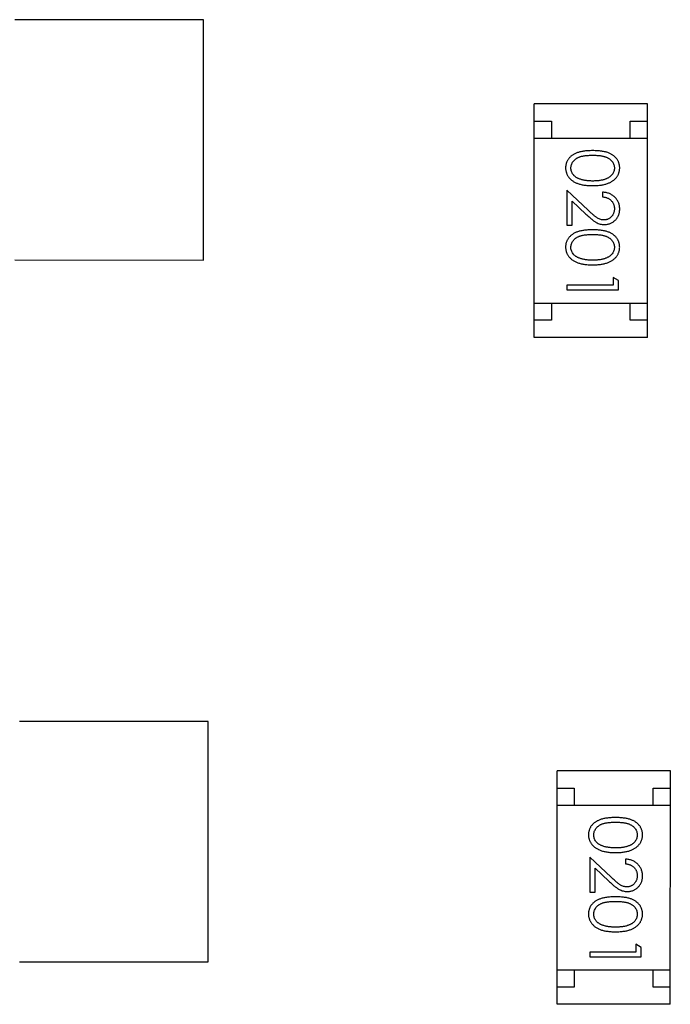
# Model space of a CAD drawing. Header units: millimetres. Extents: x 453.6 to 545.9, y 214.7 to 294.3.
# Tile 18 of 58: x 491.5 to 493.4, y 261.2 to 264.1. Entities that reach past the tile are written whole.
import ezdxf

# ---------------------------------------------------------------- set-up
doc = ezdxf.new("R2010")
doc.units = ezdxf.units.MM
doc.header["$LTSCALE"] = 30.734
doc.layers.get('0').update_dxf_attribs({"linetype": 'CONTINUOUS'})

msp = doc.modelspace()

# ---------------------------------------------------------------- linework, layer by layer
at = {"linetype": 'Continuous'}
for p, q in [((492.0085, 264.0656), (491.4585, 264.0657)), ((492.0084, 263.3656), (492.0085, 264.0656)), ((492.9727, 263.1402), (492.9728, 263.8202)), ((493.3028, 263.8202), (492.9728, 263.8202)), ((493.3027, 263.1402), (493.3028, 263.8202)), ((492.9728, 263.7702), (493.0228, 263.7702)), ((493.0228, 263.7702), (493.0228, 263.7202)), ((493.2528, 263.7202), (493.2528, 263.7702)), ((493.2528, 263.7702), (493.3028, 263.7702)), ((492.9728, 263.7202), (493.3028, 263.7202)), ((493.1301, 263.5106), (493.068, 263.5688)), ((493.068, 263.5688), (493.068, 263.4669)), ((493.1719, 263.563), (493.1719, 263.5496)), ((493.0834, 263.5367), (493.1235, 263.4991)), ((493.0834, 263.4669), (493.0834, 263.5367)), ((493.068, 263.4669), (493.0834, 263.4669)), ((491.4584, 263.3657), (492.0084, 263.3656)), ((493.218, 263.3061), (493.2026, 263.3149)), ((493.2026, 263.3149), (493.2026, 263.2919)), ((493.218, 263.2784), (493.218, 263.3061)), ((493.068, 263.2919), (493.068, 263.2784)), ((493.2026, 263.2919), (493.068, 263.2919)), ((493.068, 263.2784), (493.218, 263.2784)), ((492.9727, 263.2402), (493.3027, 263.2402)), ((493.0227, 263.2402), (493.0227, 263.1902)), ((493.2527, 263.1902), (493.2527, 263.2402)), ((493.0227, 263.1902), (492.9727, 263.1902)), ((493.3027, 263.1902), (493.2527, 263.1902)), ((493.3027, 263.1402), (492.9727, 263.1402)), ((492.0221, 262.021), (491.4721, 262.021)), ((492.022, 261.321), (492.0221, 262.021)), ((493.0393, 261.1972), (493.0395, 261.8772)), ((493.3695, 261.8772), (493.0395, 261.8772)), ((493.3693, 261.1972), (493.3695, 261.8772)), ((493.0394, 261.8272), (493.0894, 261.8272)), ((493.0894, 261.8272), (493.0894, 261.7772)), ((493.3194, 261.7772), (493.3194, 261.8272)), ((493.3194, 261.8272), (493.3694, 261.8272)), ((493.0394, 261.7772), (493.3694, 261.7772)), ((493.1968, 261.5676), (493.1347, 261.6258)), ((493.1347, 261.6258), (493.1347, 261.5239)), ((493.2385, 261.62), (493.2385, 261.6065)), ((493.1501, 261.5937), (493.1901, 261.5561)), ((493.1501, 261.5239), (493.1501, 261.5937)), ((493.1347, 261.5239), (493.1501, 261.5239)), ((493.2846, 261.3631), (493.2693, 261.3719)), ((493.2693, 261.3719), (493.2693, 261.3488)), ((493.2846, 261.3354), (493.2846, 261.3631)), ((493.1346, 261.3489), (493.1346, 261.3354)), ((493.2693, 261.3488), (493.1346, 261.3489)), ((493.1346, 261.3354), (493.2846, 261.3354)), ((491.472, 261.321), (492.022, 261.321)), ((493.0393, 261.2972), (493.3693, 261.2972)), ((493.0893, 261.2972), (493.0893, 261.2472)), ((493.3193, 261.2472), (493.3193, 261.2972)), ((493.0893, 261.2472), (493.0393, 261.2472)), ((493.3693, 261.2472), (493.3193, 261.2472)), ((493.3693, 261.1972), (493.0393, 261.1972))]:
    msp.add_line(p, q, dxfattribs=at)
for points, knots in [([(493.143, 263.6842), (493.1406, 263.6842), (493.136, 263.6841), (493.1292, 263.6838), (493.1228, 263.6833), (493.1169, 263.6826), (493.1114, 263.6817), (493.1062, 263.6807), (493.1015, 263.6793), (493.0972, 263.6778), (493.0932, 263.6761), (493.0894, 263.6743), (493.086, 263.6723), (493.0828, 263.6701), (493.0798, 263.6678), (493.0771, 263.6653), (493.0746, 263.6626), (493.0724, 263.6599), (493.0705, 263.6569), (493.0688, 263.6539), (493.0674, 263.6508), (493.0662, 263.6476), (493.0653, 263.6444), (493.0647, 263.641), (493.0643, 263.6376), (493.0642, 263.6352), (493.0642, 263.634)], [0, 0, 0, 0, 0.068113, 0.132564, 0.193427, 0.250218, 0.303569, 0.353576, 0.400235, 0.443586, 0.484619, 0.524292, 0.56238, 0.599049, 0.63494, 0.669782, 0.704009, 0.737842, 0.771098, 0.803896, 0.836415, 0.868639, 0.900715, 0.933378, 0.966213, 1, 1, 1, 1]), ([(493.2219, 263.634), (493.2219, 263.6352), (493.2218, 263.6375), (493.2214, 263.641), (493.2208, 263.6443), (493.2198, 263.6476), (493.2187, 263.6509), (493.2172, 263.654), (493.2155, 263.657), (493.2135, 263.66), (493.2113, 263.6628), (493.2089, 263.6654), (493.2062, 263.6679), (493.2032, 263.6702), (493.2, 263.6724), (493.1965, 263.6744), (493.1928, 263.6762), (493.1889, 263.6779), (493.1846, 263.6794), (493.1799, 263.6807), (493.1748, 263.6818), (493.1692, 263.6826), (493.1633, 263.6833), (493.1569, 263.6838), (493.1501, 263.6841), (493.1454, 263.6842), (493.143, 263.6842)], [0, 0, 0, 0, 0.033742, 0.066533, 0.099153, 0.13154, 0.164087, 0.196563, 0.229707, 0.263315, 0.297504, 0.331686, 0.366482, 0.4021, 0.438958, 0.476748, 0.515985, 0.556589, 0.599519, 0.645765, 0.695487, 0.748721, 0.805687, 0.866754, 0.931405, 1, 1, 1, 1]), ([(493.0796, 263.6336), (493.0797, 263.6352), (493.0798, 263.6385), (493.0811, 263.6434), (493.0832, 263.6482), (493.0856, 263.6519), (493.0879, 263.6548), (493.0898, 263.6568), (493.092, 263.6587), (493.0943, 263.6605), (493.0968, 263.6621), (493.0995, 263.6636), (493.1024, 263.6649), (493.1055, 263.6662), (493.1089, 263.6673), (493.1127, 263.6682), (493.1168, 263.669), (493.1213, 263.6696), (493.1262, 263.6701), (493.1315, 263.6704), (493.1372, 263.6707), (493.141, 263.6707), (493.143, 263.6707)], [0, 0, 0, 0, 0.060034, 0.120278, 0.182348, 0.247919, 0.281641, 0.315701, 0.350322, 0.385703, 0.421819, 0.459196, 0.497866, 0.538301, 0.58121, 0.628183, 0.679403, 0.734699, 0.794074, 0.858416, 0.927049, 1, 1, 1, 1]), ([(493.143, 263.6707), (493.1451, 263.6707), (493.149, 263.6707), (493.1546, 263.6704), (493.1599, 263.6701), (493.1648, 263.6696), (493.1693, 263.669), (493.1735, 263.6681), (493.1772, 263.6672), (493.1806, 263.6661), (493.1838, 263.6649), (493.1867, 263.6635), (493.1894, 263.662), (493.1919, 263.6604), (493.1942, 263.6587), (493.1963, 263.6568), (493.1983, 263.6548), (493.2005, 263.6519), (493.2029, 263.6481), (493.205, 263.6434), (493.2062, 263.6385), (493.2064, 263.6352), (493.2065, 263.6336)], [0, 0, 0, 0, 0.073302, 0.142286, 0.206253, 0.266017, 0.321612, 0.372532, 0.419497, 0.462398, 0.502825, 0.541489, 0.579034, 0.615143, 0.650298, 0.684912, 0.718701, 0.752189, 0.817245, 0.879117, 0.939613, 1, 1, 1, 1]), ([(493.0642, 263.634), (493.0642, 263.6328), (493.0642, 263.6305), (493.0647, 263.627), (493.0653, 263.6235), (493.0663, 263.6202), (493.0675, 263.6169), (493.0689, 263.6137), (493.0707, 263.6106), (493.0727, 263.6076), (493.0749, 263.6047), (493.0775, 263.602), (493.0802, 263.5994), (493.0833, 263.597), (493.0866, 263.5947), (493.0901, 263.5927), (493.0939, 263.5907), (493.098, 263.589), (493.1024, 263.5873), (493.1071, 263.586), (493.1122, 263.5848), (493.1177, 263.5839), (493.1235, 263.5832), (493.1297, 263.5826), (493.1362, 263.5823), (493.1407, 263.5823), (493.143, 263.5822)], [0, 0, 0, 0, 0.033824, 0.067298, 0.10028, 0.133019, 0.165736, 0.198792, 0.232372, 0.266409, 0.301016, 0.336196, 0.371972, 0.408574, 0.446394, 0.485225, 0.525372, 0.567224, 0.611081, 0.65775, 0.70702, 0.759235, 0.814484, 0.873227, 0.934937, 1, 1, 1, 1]), ([(493.1053, 263.6014), (493.1043, 263.6018), (493.1022, 263.6025), (493.0993, 263.6039), (493.0966, 263.6053), (493.0941, 263.6069), (493.0917, 263.6087), (493.0896, 263.6105), (493.0877, 263.6125), (493.0854, 263.6154), (493.0831, 263.619), (493.0811, 263.6238), (493.0798, 263.6286), (493.0796, 263.6319), (493.0796, 263.6336)], [0, 0, 0, 0, 0.075949, 0.148549, 0.218996, 0.286119, 0.351826, 0.416074, 0.478265, 0.540325, 0.660405, 0.774606, 0.887187, 1, 1, 1, 1]), ([(493.143, 263.5822), (493.1453, 263.5823), (493.1498, 263.5823), (493.1563, 263.5826), (493.1625, 263.5832), (493.1684, 263.5839), (493.1739, 263.5849), (493.179, 263.586), (493.1837, 263.5874), (493.1882, 263.589), (493.1922, 263.5908), (493.1961, 263.5927), (493.1996, 263.5949), (493.2029, 263.5971), (493.206, 263.5995), (493.2087, 263.6021), (493.2113, 263.6048), (493.2135, 263.6077), (493.2155, 263.6107), (493.2172, 263.6137), (493.2187, 263.6169), (493.2198, 263.6202), (493.2208, 263.6235), (493.2214, 263.6269), (493.2218, 263.6304), (493.2219, 263.6328), (493.2219, 263.634)], [0, 0, 0, 0, 0.065278, 0.127205, 0.186168, 0.241675, 0.294115, 0.343609, 0.390387, 0.434463, 0.476646, 0.517002, 0.555936, 0.593716, 0.630057, 0.665601, 0.700745, 0.734917, 0.768681, 0.802087, 0.834849, 0.867433, 0.900138, 0.932806, 0.966212, 1, 1, 1, 1]), ([(493.2065, 263.6336), (493.2064, 263.6319), (493.2062, 263.6286), (493.205, 263.6238), (493.2029, 263.6191), (493.2005, 263.6154), (493.1982, 263.6125), (493.1962, 263.6105), (493.194, 263.6085), (493.1915, 263.6067), (493.1888, 263.605), (493.1859, 263.6035), (493.1827, 263.602), (493.1793, 263.6007), (493.1756, 263.5995), (493.1717, 263.5985), (493.1675, 263.5977), (493.1631, 263.5969), (493.1584, 263.5964), (493.1535, 263.596), (493.1484, 263.5958), (493.1448, 263.5957), (493.143, 263.5957)], [0, 0, 0, 0, 0.059689, 0.119507, 0.181075, 0.246162, 0.279894, 0.314468, 0.350403, 0.387474, 0.426147, 0.466624, 0.508745, 0.553328, 0.600058, 0.649177, 0.700552, 0.754894, 0.811825, 0.871514, 0.934319, 1, 1, 1, 1]), ([(493.143, 263.5957), (493.1412, 263.5957), (493.1377, 263.5958), (493.1325, 263.596), (493.1274, 263.5965), (493.1226, 263.5971), (493.118, 263.5979), (493.1136, 263.5988), (493.1094, 263.6), (493.1067, 263.6009), (493.1053, 263.6014)], [0, 0, 0, 0, 0.141157, 0.277773, 0.409244, 0.535676, 0.657497, 0.775458, 0.889412, 1, 1, 1, 1]), ([(493.2219, 263.5141), (493.2218, 263.5158), (493.2218, 263.5191), (493.2211, 263.5239), (493.22, 263.5285), (493.2184, 263.5329), (493.2164, 263.5371), (493.214, 263.5412), (493.2112, 263.545), (493.2079, 263.5485), (493.2042, 263.5518), (493.2003, 263.5547), (493.1962, 263.5571), (493.1918, 263.5592), (493.1872, 263.5608), (493.1823, 263.5619), (493.1772, 263.5628), (493.1737, 263.5629), (493.1719, 263.563)], [0, 0, 0, 0, 0.06445, 0.126725, 0.187421, 0.247417, 0.306749, 0.366595, 0.427749, 0.490235, 0.553031, 0.614805, 0.676505, 0.738096, 0.801021, 0.864897, 0.931209, 1, 1, 1, 1]), ([(493.1719, 263.5496), (493.1732, 263.5494), (493.1758, 263.5492), (493.1796, 263.5484), (493.1831, 263.5475), (493.1865, 263.5463), (493.1895, 263.5447), (493.1924, 263.543), (493.195, 263.541), (493.1974, 263.5387), (493.1995, 263.5363), (493.2014, 263.5337), (493.203, 263.5309), (493.2043, 263.5279), (493.2052, 263.5249), (493.206, 263.5216), (493.2064, 263.5183), (493.2065, 263.516), (493.2065, 263.5148)], [0, 0, 0, 0, 0.073648, 0.143686, 0.210962, 0.275557, 0.338064, 0.399311, 0.4594, 0.51934, 0.579024, 0.637809, 0.695959, 0.754122, 0.813113, 0.873453, 0.935561, 1, 1, 1, 1]), ([(493.1761, 263.4822), (493.1744, 263.4823), (493.1712, 263.4824), (493.1664, 263.4835), (493.1618, 263.4852), (493.158, 263.4872), (493.1548, 263.4892), (493.1522, 263.4911), (493.1492, 263.4934), (493.1459, 263.4961), (493.1424, 263.4992), (493.1386, 263.5026), (493.1344, 263.5065), (493.1316, 263.5092), (493.1301, 263.5106)], [0, 0, 0, 0, 0.088014, 0.174976, 0.2638, 0.355443, 0.406413, 0.465519, 0.533076, 0.609353, 0.693899, 0.787171, 0.889197, 1, 1, 1, 1]), ([(493.2065, 263.5148), (493.2065, 263.5137), (493.2064, 263.5115), (493.206, 263.5082), (493.2053, 263.5051), (493.2043, 263.5022), (493.203, 263.4993), (493.2015, 263.4966), (493.1996, 263.4941), (493.1975, 263.4916), (493.1953, 263.4894), (493.1928, 263.4875), (493.1903, 263.4859), (493.1877, 263.4845), (493.1849, 263.4835), (493.1821, 263.4828), (493.1791, 263.4823), (493.1771, 263.4823), (493.1761, 263.4822)], [0, 0, 0, 0, 0.068027, 0.133505, 0.19695, 0.26027, 0.322741, 0.384982, 0.448465, 0.513424, 0.578224, 0.640011, 0.700094, 0.760067, 0.819012, 0.877878, 0.938035, 1, 1, 1, 1]), ([(493.1773, 263.4688), (493.1788, 263.4688), (493.1817, 263.4689), (493.186, 263.4695), (493.1901, 263.4705), (493.1942, 263.4718), (493.198, 263.4736), (493.2017, 263.4758), (493.2053, 263.4783), (493.2086, 263.4813), (493.2118, 263.4845), (493.2144, 263.488), (493.2167, 263.4918), (493.2187, 263.4957), (493.2201, 263.5), (493.2211, 263.5045), (493.2218, 263.5092), (493.2218, 263.5124), (493.2219, 263.5141)], [0, 0, 0, 0, 0.06271, 0.123347, 0.183401, 0.242828, 0.302097, 0.36242, 0.423725, 0.487032, 0.550491, 0.612709, 0.674265, 0.73617, 0.799211, 0.863483, 0.930525, 1, 1, 1, 1]), ([(493.1235, 263.4991), (493.125, 263.4977), (493.128, 263.4949), (493.1323, 263.491), (493.1364, 263.4874), (493.1403, 263.4842), (493.1439, 263.4814), (493.1473, 263.4789), (493.1505, 263.4768), (493.1543, 263.4745), (493.1591, 263.4722), (493.1649, 263.4702), (493.171, 263.469), (493.1752, 263.4689), (493.1773, 263.4688)], [0, 0, 0, 0, 0.09953, 0.192079, 0.277712, 0.357454, 0.429648, 0.495771, 0.555538, 0.608657, 0.707578, 0.804328, 0.901298, 1, 1, 1, 1]), ([(493.1429, 263.4534), (493.1406, 263.4534), (493.1359, 263.4534), (493.1292, 263.4531), (493.1228, 263.4526), (493.1169, 263.4518), (493.1113, 263.4509), (493.1062, 263.4499), (493.1015, 263.4486), (493.0971, 263.4471), (493.0931, 263.4454), (493.0894, 263.4435), (493.0859, 263.4415), (493.0827, 263.4393), (493.0798, 263.437), (493.077, 263.4345), (493.0746, 263.4319), (493.0724, 263.4291), (493.0705, 263.4262), (493.0688, 263.4232), (493.0673, 263.4201), (493.0662, 263.4169), (493.0653, 263.4136), (493.0646, 263.4102), (493.0642, 263.4068), (493.0642, 263.4044), (493.0642, 263.4033)], [0, 0, 0, 0, 0.068113, 0.132564, 0.193427, 0.250218, 0.303569, 0.353576, 0.400235, 0.443586, 0.484619, 0.524292, 0.56238, 0.599049, 0.63494, 0.669782, 0.704009, 0.737842, 0.771098, 0.803896, 0.836415, 0.868639, 0.900715, 0.933378, 0.966213, 1, 1, 1, 1]), ([(493.2218, 263.4032), (493.2218, 263.4044), (493.2218, 263.4068), (493.2214, 263.4102), (493.2207, 263.4136), (493.2198, 263.4169), (493.2186, 263.4201), (493.2172, 263.4232), (493.2154, 263.4262), (493.2135, 263.4292), (493.2113, 263.432), (493.2088, 263.4347), (493.2061, 263.4371), (493.2032, 263.4395), (493.1999, 263.4416), (493.1965, 263.4436), (493.1928, 263.4455), (493.1888, 263.4471), (493.1845, 263.4486), (493.1798, 263.4499), (493.1747, 263.451), (493.1692, 263.4519), (493.1632, 263.4525), (493.1568, 263.4531), (493.15, 263.4534), (493.1454, 263.4534), (493.1429, 263.4534)], [0, 0, 0, 0, 0.033742, 0.066533, 0.099153, 0.13154, 0.164087, 0.196563, 0.229707, 0.263315, 0.297504, 0.331686, 0.366482, 0.4021, 0.438958, 0.476748, 0.515985, 0.556589, 0.599519, 0.645765, 0.695487, 0.748721, 0.805687, 0.866754, 0.931405, 1, 1, 1, 1]), ([(493.0795, 263.4028), (493.0796, 263.4045), (493.0798, 263.4078), (493.0811, 263.4126), (493.0832, 263.4174), (493.0855, 263.4211), (493.0878, 263.424), (493.0898, 263.4261), (493.0919, 263.4279), (493.0942, 263.4297), (493.0967, 263.4313), (493.0995, 263.4328), (493.1024, 263.4342), (493.1055, 263.4354), (493.1089, 263.4365), (493.1126, 263.4374), (493.1168, 263.4382), (493.1213, 263.4389), (493.1262, 263.4393), (493.1315, 263.4397), (493.1371, 263.4399), (493.141, 263.4399), (493.143, 263.4399)], [0, 0, 0, 0, 0.060034, 0.120278, 0.182348, 0.247919, 0.281641, 0.315701, 0.350322, 0.385703, 0.421819, 0.459196, 0.497866, 0.538301, 0.58121, 0.628183, 0.679403, 0.734699, 0.794074, 0.858416, 0.927049, 1, 1, 1, 1]), ([(493.143, 263.4399), (493.145, 263.4399), (493.1489, 263.4399), (493.1546, 263.4397), (493.1599, 263.4393), (493.1648, 263.4388), (493.1693, 263.4382), (493.1734, 263.4374), (493.1772, 263.4365), (493.1806, 263.4354), (493.1837, 263.4341), (493.1866, 263.4328), (493.1893, 263.4313), (493.1918, 263.4296), (493.1942, 263.4279), (493.1963, 263.426), (493.1982, 263.424), (493.2005, 263.4211), (493.2028, 263.4174), (493.205, 263.4127), (493.2062, 263.4078), (493.2064, 263.4044), (493.2065, 263.4028)], [0, 0, 0, 0, 0.073302, 0.142286, 0.206253, 0.266017, 0.321612, 0.372532, 0.419497, 0.462398, 0.502825, 0.541489, 0.579034, 0.615143, 0.650298, 0.684912, 0.718701, 0.752189, 0.817245, 0.879117, 0.939613, 1, 1, 1, 1]), ([(493.0642, 263.4033), (493.0642, 263.4021), (493.0642, 263.3997), (493.0647, 263.3962), (493.0653, 263.3927), (493.0662, 263.3894), (493.0675, 263.3861), (493.0689, 263.3829), (493.0706, 263.3799), (493.0726, 263.3768), (493.0749, 263.3739), (493.0774, 263.3712), (493.0802, 263.3686), (493.0832, 263.3662), (493.0865, 263.364), (493.0901, 263.3619), (493.0939, 263.36), (493.098, 263.3582), (493.1024, 263.3566), (493.1071, 263.3552), (493.1122, 263.3541), (493.1176, 263.3531), (493.1235, 263.3524), (493.1296, 263.3518), (493.1362, 263.3516), (493.1406, 263.3515), (493.1429, 263.3515)], [0, 0, 0, 0, 0.033824, 0.067298, 0.10028, 0.133019, 0.165736, 0.198792, 0.232372, 0.266409, 0.301016, 0.336196, 0.371972, 0.408574, 0.446394, 0.485225, 0.525372, 0.567224, 0.611081, 0.65775, 0.70702, 0.759235, 0.814484, 0.873227, 0.934937, 1, 1, 1, 1]), ([(493.1053, 263.3706), (493.1042, 263.371), (493.1022, 263.3718), (493.0993, 263.3731), (493.0965, 263.3746), (493.094, 263.3762), (493.0917, 263.3779), (493.0896, 263.3798), (493.0876, 263.3818), (493.0854, 263.3846), (493.0831, 263.3883), (493.0811, 263.393), (493.0797, 263.3978), (493.0796, 263.4012), (493.0795, 263.4028)], [0, 0, 0, 0, 0.075949, 0.148549, 0.218996, 0.286119, 0.351826, 0.416074, 0.478265, 0.540325, 0.660405, 0.774606, 0.887187, 1, 1, 1, 1]), ([(493.1429, 263.3515), (493.1452, 263.3515), (493.1497, 263.3516), (493.1563, 263.3518), (493.1625, 263.3524), (493.1683, 263.3531), (493.1738, 263.3541), (493.1789, 263.3552), (493.1837, 263.3567), (493.1881, 263.3582), (493.1922, 263.3601), (493.196, 263.362), (493.1996, 263.3641), (493.2029, 263.3663), (493.2059, 263.3688), (493.2087, 263.3713), (493.2112, 263.374), (493.2135, 263.3769), (493.2155, 263.3799), (493.2172, 263.383), (493.2186, 263.3861), (493.2198, 263.3894), (493.2207, 263.3927), (493.2214, 263.3962), (493.2218, 263.3997), (493.2218, 263.402), (493.2218, 263.4032)], [0, 0, 0, 0, 0.065278, 0.127205, 0.186168, 0.241675, 0.294115, 0.343609, 0.390387, 0.434463, 0.476646, 0.517002, 0.555936, 0.593716, 0.630057, 0.665601, 0.700745, 0.734917, 0.768681, 0.802087, 0.834849, 0.867433, 0.900138, 0.932806, 0.966212, 1, 1, 1, 1]), ([(493.2065, 263.4028), (493.2064, 263.4012), (493.2062, 263.3979), (493.205, 263.393), (493.2028, 263.3884), (493.2005, 263.3846), (493.1982, 263.3817), (493.1962, 263.3797), (493.194, 263.3777), (493.1915, 263.3759), (493.1888, 263.3742), (493.1858, 263.3727), (493.1826, 263.3712), (493.1792, 263.3699), (493.1755, 263.3688), (493.1716, 263.3677), (493.1675, 263.3669), (493.1631, 263.3661), (493.1584, 263.3656), (493.1535, 263.3652), (493.1483, 263.365), (493.1448, 263.365), (493.143, 263.3649)], [0, 0, 0, 0, 0.059689, 0.119507, 0.181075, 0.246162, 0.279894, 0.314468, 0.350403, 0.387474, 0.426147, 0.466624, 0.508745, 0.553328, 0.600058, 0.649177, 0.700552, 0.754894, 0.811825, 0.871514, 0.934319, 1, 1, 1, 1]), ([(493.143, 263.3649), (493.1412, 263.365), (493.1376, 263.365), (493.1324, 263.3653), (493.1274, 263.3657), (493.1226, 263.3663), (493.118, 263.3671), (493.1136, 263.3681), (493.1093, 263.3693), (493.1066, 263.3702), (493.1053, 263.3706)], [0, 0, 0, 0, 0.141157, 0.277773, 0.409244, 0.535676, 0.657497, 0.775458, 0.889412, 1, 1, 1, 1]), ([(493.2096, 261.7412), (493.2073, 261.7411), (493.2026, 261.7411), (493.1959, 261.7408), (493.1895, 261.7403), (493.1836, 261.7396), (493.178, 261.7387), (493.1729, 261.7376), (493.1682, 261.7363), (493.1638, 261.7348), (493.1598, 261.7331), (493.1561, 261.7313), (493.1526, 261.7292), (493.1494, 261.7271), (493.1465, 261.7248), (493.1437, 261.7223), (493.1413, 261.7196), (493.1391, 261.7168), (493.1372, 261.7139), (493.1355, 261.7109), (493.134, 261.7078), (493.1329, 261.7046), (493.132, 261.7013), (493.1313, 261.698), (493.1309, 261.6945), (493.1309, 261.6922), (493.1309, 261.691)], [0, 0, 0, 0, 0.068113, 0.132564, 0.193427, 0.250218, 0.303569, 0.353576, 0.400235, 0.443586, 0.484619, 0.524292, 0.56238, 0.599049, 0.63494, 0.669782, 0.704009, 0.737842, 0.771098, 0.803896, 0.836415, 0.868639, 0.900715, 0.933378, 0.966213, 1, 1, 1, 1]), ([(493.1462, 261.6906), (493.1463, 261.6922), (493.1465, 261.6955), (493.1478, 261.7004), (493.1499, 261.7051), (493.1522, 261.7089), (493.1545, 261.7117), (493.1565, 261.7138), (493.1586, 261.7157), (493.1609, 261.7175), (493.1634, 261.7191), (493.1662, 261.7206), (493.1691, 261.7219), (493.1722, 261.7232), (493.1756, 261.7243), (493.1793, 261.7252), (493.1835, 261.7259), (493.188, 261.7266), (493.1929, 261.7271), (493.1982, 261.7274), (493.2038, 261.7277), (493.2077, 261.7277), (493.2097, 261.7277)], [0, 0, 0, 0, 0.060034, 0.120278, 0.182348, 0.247919, 0.281641, 0.315701, 0.350322, 0.385703, 0.421819, 0.459196, 0.497866, 0.538301, 0.58121, 0.628183, 0.679403, 0.734699, 0.794074, 0.858416, 0.927049, 1, 1, 1, 1]), ([(493.2885, 261.691), (493.2885, 261.6922), (493.2885, 261.6945), (493.2881, 261.698), (493.2874, 261.7013), (493.2865, 261.7046), (493.2853, 261.7078), (493.2839, 261.711), (493.2821, 261.714), (493.2802, 261.7169), (493.278, 261.7197), (493.2755, 261.7224), (493.2728, 261.7249), (493.2699, 261.7272), (493.2666, 261.7294), (493.2632, 261.7314), (493.2595, 261.7332), (493.2555, 261.7349), (493.2512, 261.7364), (493.2465, 261.7376), (493.2414, 261.7388), (493.2359, 261.7396), (493.2299, 261.7403), (493.2235, 261.7408), (493.2167, 261.7411), (493.2121, 261.7411), (493.2096, 261.7412)], [0, 0, 0, 0, 0.033742, 0.066533, 0.099153, 0.13154, 0.164087, 0.196563, 0.229707, 0.263315, 0.297504, 0.331686, 0.366482, 0.4021, 0.438958, 0.476748, 0.515985, 0.556589, 0.599519, 0.645765, 0.695487, 0.748721, 0.805687, 0.866754, 0.931405, 1, 1, 1, 1]), ([(493.2097, 261.7277), (493.2117, 261.7277), (493.2156, 261.7277), (493.2213, 261.7274), (493.2266, 261.7271), (493.2315, 261.7266), (493.236, 261.726), (493.2401, 261.7251), (493.2439, 261.7242), (493.2473, 261.7231), (493.2504, 261.7219), (493.2533, 261.7205), (493.256, 261.719), (493.2585, 261.7174), (493.2609, 261.7157), (493.263, 261.7138), (493.2649, 261.7117), (493.2672, 261.7089), (493.2695, 261.7051), (493.2717, 261.7004), (493.2729, 261.6955), (493.2731, 261.6922), (493.2732, 261.6905)], [0, 0, 0, 0, 0.073302, 0.142286, 0.206253, 0.266017, 0.321612, 0.372532, 0.419497, 0.462398, 0.502825, 0.541489, 0.579034, 0.615143, 0.650298, 0.684912, 0.718701, 0.752189, 0.817245, 0.879117, 0.939613, 1, 1, 1, 1]), ([(493.1309, 261.691), (493.1309, 261.6898), (493.1309, 261.6875), (493.1314, 261.6839), (493.132, 261.6805), (493.1329, 261.6772), (493.1342, 261.6739), (493.1356, 261.6707), (493.1373, 261.6676), (493.1393, 261.6646), (493.1416, 261.6617), (493.1441, 261.659), (493.1469, 261.6564), (493.1499, 261.654), (493.1532, 261.6517), (493.1568, 261.6496), (493.1606, 261.6477), (493.1647, 261.6459), (493.1691, 261.6443), (493.1738, 261.643), (493.1789, 261.6418), (493.1843, 261.6409), (493.1902, 261.6402), (493.1963, 261.6396), (493.2029, 261.6393), (493.2073, 261.6393), (493.2096, 261.6392)], [0, 0, 0, 0, 0.033824, 0.067298, 0.10028, 0.133019, 0.165736, 0.198792, 0.232372, 0.266409, 0.301016, 0.336196, 0.371972, 0.408574, 0.446394, 0.485225, 0.525372, 0.567224, 0.611081, 0.65775, 0.70702, 0.759235, 0.814484, 0.873227, 0.934937, 1, 1, 1, 1]), ([(493.172, 261.6584), (493.1709, 261.6588), (493.1689, 261.6595), (493.166, 261.6609), (493.1632, 261.6623), (493.1607, 261.6639), (493.1584, 261.6657), (493.1563, 261.6675), (493.1543, 261.6695), (493.1521, 261.6723), (493.1498, 261.676), (493.1478, 261.6807), (493.1464, 261.6856), (493.1463, 261.6889), (493.1462, 261.6906)], [0, 0, 0, 0, 0.075949, 0.148549, 0.218996, 0.286119, 0.351826, 0.416074, 0.478265, 0.540325, 0.660405, 0.774606, 0.887187, 1, 1, 1, 1]), ([(493.2096, 261.6392), (493.2119, 261.6393), (493.2164, 261.6393), (493.223, 261.6396), (493.2292, 261.6401), (493.235, 261.6409), (493.2405, 261.6418), (493.2456, 261.643), (493.2504, 261.6444), (493.2548, 261.646), (493.2589, 261.6478), (493.2627, 261.6497), (493.2663, 261.6519), (493.2696, 261.6541), (493.2726, 261.6565), (493.2754, 261.6591), (493.2779, 261.6618), (493.2802, 261.6647), (493.2822, 261.6676), (493.2839, 261.6707), (493.2853, 261.6739), (493.2865, 261.6772), (493.2874, 261.6805), (493.2881, 261.6839), (493.2885, 261.6874), (493.2885, 261.6898), (493.2885, 261.691)], [0, 0, 0, 0, 0.065278, 0.127205, 0.186168, 0.241675, 0.294115, 0.343609, 0.390387, 0.434463, 0.476646, 0.517002, 0.555936, 0.593716, 0.630057, 0.665601, 0.700745, 0.734917, 0.768681, 0.802087, 0.834849, 0.867433, 0.900138, 0.932806, 0.966212, 1, 1, 1, 1]), ([(493.2732, 261.6905), (493.2731, 261.6889), (493.2729, 261.6856), (493.2717, 261.6808), (493.2695, 261.6761), (493.2672, 261.6724), (493.2649, 261.6695), (493.2629, 261.6675), (493.2607, 261.6655), (493.2582, 261.6637), (493.2555, 261.662), (493.2525, 261.6605), (493.2493, 261.659), (493.2459, 261.6577), (493.2422, 261.6565), (493.2383, 261.6554), (493.2342, 261.6546), (493.2298, 261.6539), (493.2251, 261.6534), (493.2202, 261.6529), (493.215, 261.6528), (493.2115, 261.6527), (493.2097, 261.6527)], [0, 0, 0, 0, 0.059689, 0.119507, 0.181075, 0.246162, 0.279894, 0.314468, 0.350403, 0.387474, 0.426147, 0.466624, 0.508745, 0.553328, 0.600058, 0.649177, 0.700552, 0.754894, 0.811825, 0.871514, 0.934319, 1, 1, 1, 1]), ([(493.2097, 261.6527), (493.2079, 261.6527), (493.2043, 261.6527), (493.1991, 261.653), (493.1941, 261.6535), (493.1893, 261.6541), (493.1847, 261.6549), (493.1803, 261.6558), (493.176, 261.657), (493.1733, 261.6579), (493.172, 261.6584)], [0, 0, 0, 0, 0.141157, 0.277773, 0.409244, 0.535676, 0.657497, 0.775458, 0.889412, 1, 1, 1, 1]), ([(493.2885, 261.5711), (493.2885, 261.5727), (493.2884, 261.576), (493.2877, 261.5809), (493.2866, 261.5855), (493.2851, 261.5899), (493.2831, 261.5941), (493.2807, 261.5982), (493.2778, 261.602), (493.2745, 261.6055), (493.2709, 261.6088), (493.267, 261.6117), (493.2629, 261.6141), (493.2585, 261.6161), (493.2538, 261.6178), (493.2489, 261.6189), (493.2438, 261.6197), (493.2403, 261.6199), (493.2385, 261.62)], [0, 0, 0, 0, 0.06445, 0.126725, 0.187421, 0.247417, 0.306749, 0.366595, 0.427749, 0.490235, 0.553031, 0.614805, 0.676505, 0.738096, 0.801021, 0.864897, 0.931209, 1, 1, 1, 1]), ([(493.2385, 261.6065), (493.2399, 261.6064), (493.2425, 261.6062), (493.2462, 261.6054), (493.2498, 261.6045), (493.2531, 261.6032), (493.2562, 261.6017), (493.2591, 261.6), (493.2617, 261.598), (493.2641, 261.5957), (493.2662, 261.5933), (493.2681, 261.5906), (493.2697, 261.5879), (493.2709, 261.5849), (493.2719, 261.5819), (493.2726, 261.5786), (493.2731, 261.5752), (493.2731, 261.5729), (493.2731, 261.5718)], [0, 0, 0, 0, 0.073648, 0.143686, 0.210962, 0.275557, 0.338064, 0.399311, 0.4594, 0.51934, 0.579024, 0.637809, 0.695959, 0.754122, 0.813113, 0.873453, 0.935561, 1, 1, 1, 1]), ([(493.1901, 261.5561), (493.1917, 261.5547), (493.1946, 261.5519), (493.199, 261.548), (493.2031, 261.5444), (493.207, 261.5412), (493.2106, 261.5384), (493.214, 261.5359), (493.2171, 261.5338), (493.221, 261.5315), (493.2257, 261.5291), (493.2316, 261.5272), (493.2377, 261.526), (493.2418, 261.5258), (493.2439, 261.5258)], [0, 0, 0, 0, 0.09953, 0.192079, 0.277712, 0.357454, 0.429648, 0.495771, 0.555538, 0.608657, 0.707578, 0.804328, 0.901298, 1, 1, 1, 1]), ([(493.2427, 261.5392), (493.2411, 261.5393), (493.2379, 261.5394), (493.2331, 261.5405), (493.2284, 261.5422), (493.2246, 261.5441), (493.2215, 261.5462), (493.2188, 261.5481), (493.2159, 261.5504), (493.2126, 261.5531), (493.2091, 261.5562), (493.2052, 261.5596), (493.2011, 261.5635), (493.1982, 261.5662), (493.1968, 261.5676)], [0, 0, 0, 0, 0.088014, 0.174976, 0.2638, 0.355443, 0.406413, 0.465519, 0.533076, 0.609353, 0.693899, 0.787171, 0.889197, 1, 1, 1, 1]), ([(493.2731, 261.5718), (493.2731, 261.5706), (493.2731, 261.5684), (493.2726, 261.5652), (493.2719, 261.5621), (493.2709, 261.5591), (493.2697, 261.5563), (493.2681, 261.5536), (493.2663, 261.551), (493.2642, 261.5486), (493.2619, 261.5464), (493.2595, 261.5445), (493.257, 261.5429), (493.2543, 261.5415), (493.2516, 261.5405), (493.2487, 261.5398), (493.2458, 261.5393), (493.2438, 261.5393), (493.2427, 261.5392)], [0, 0, 0, 0, 0.068027, 0.133505, 0.19695, 0.26027, 0.322741, 0.384982, 0.448465, 0.513424, 0.578224, 0.640011, 0.700094, 0.760067, 0.819012, 0.877878, 0.938035, 1, 1, 1, 1]), ([(493.2439, 261.5258), (493.2454, 261.5258), (493.2483, 261.5259), (493.2526, 261.5265), (493.2568, 261.5275), (493.2608, 261.5288), (493.2647, 261.5306), (493.2683, 261.5328), (493.2719, 261.5353), (493.2753, 261.5383), (493.2784, 261.5415), (493.2811, 261.545), (493.2834, 261.5487), (493.2853, 261.5527), (493.2867, 261.557), (493.2878, 261.5615), (493.2884, 261.5662), (493.2885, 261.5694), (493.2885, 261.5711)], [0, 0, 0, 0, 0.06271, 0.123347, 0.183401, 0.242828, 0.302097, 0.36242, 0.423725, 0.487032, 0.550491, 0.612709, 0.674265, 0.73617, 0.799211, 0.863483, 0.930525, 1, 1, 1, 1]), ([(493.2096, 261.5104), (493.2072, 261.5104), (493.2026, 261.5103), (493.1958, 261.51), (493.1895, 261.5096), (493.1835, 261.5088), (493.178, 261.5079), (493.1728, 261.5069), (493.1681, 261.5055), (493.1638, 261.504), (493.1598, 261.5023), (493.1561, 261.5005), (493.1526, 261.4985), (493.1494, 261.4963), (493.1464, 261.494), (493.1437, 261.4915), (493.1413, 261.4889), (493.1391, 261.4861), (493.1371, 261.4832), (493.1354, 261.4801), (493.134, 261.4771), (493.1329, 261.4739), (493.1319, 261.4706), (493.1313, 261.4672), (493.1309, 261.4638), (493.1308, 261.4614), (493.1308, 261.4603)], [0, 0, 0, 0, 0.068113, 0.132564, 0.193427, 0.250218, 0.303569, 0.353576, 0.400235, 0.443586, 0.484619, 0.524292, 0.56238, 0.599049, 0.63494, 0.669782, 0.704009, 0.737842, 0.771098, 0.803896, 0.836415, 0.868639, 0.900715, 0.933378, 0.966213, 1, 1, 1, 1]), ([(493.1462, 261.4598), (493.1463, 261.4615), (493.1464, 261.4648), (493.1478, 261.4696), (493.1498, 261.4744), (493.1522, 261.4781), (493.1545, 261.481), (493.1564, 261.483), (493.1586, 261.4849), (493.1609, 261.4867), (493.1634, 261.4883), (493.1661, 261.4898), (493.169, 261.4912), (493.1721, 261.4924), (493.1755, 261.4935), (493.1793, 261.4944), (493.1835, 261.4952), (493.188, 261.4958), (493.1929, 261.4963), (493.1981, 261.4967), (493.2038, 261.4969), (493.2077, 261.4969), (493.2097, 261.4969)], [0, 0, 0, 0, 0.060034, 0.120278, 0.182348, 0.247919, 0.281641, 0.315701, 0.350322, 0.385703, 0.421819, 0.459196, 0.497866, 0.538301, 0.58121, 0.628183, 0.679403, 0.734699, 0.794074, 0.858416, 0.927049, 1, 1, 1, 1]), ([(493.2885, 261.4602), (493.2885, 261.4614), (493.2884, 261.4637), (493.288, 261.4672), (493.2874, 261.4706), (493.2864, 261.4739), (493.2853, 261.4771), (493.2838, 261.4802), (493.2821, 261.4832), (493.2802, 261.4862), (493.2779, 261.489), (493.2755, 261.4917), (493.2728, 261.4941), (493.2698, 261.4964), (493.2666, 261.4986), (493.2632, 261.5006), (493.2595, 261.5024), (493.2555, 261.5041), (493.2512, 261.5056), (493.2465, 261.5069), (493.2414, 261.508), (493.2358, 261.5088), (493.2299, 261.5095), (493.2235, 261.51), (493.2167, 261.5103), (493.212, 261.5104), (493.2096, 261.5104)], [0, 0, 0, 0, 0.033742, 0.066533, 0.099153, 0.13154, 0.164087, 0.196563, 0.229707, 0.263315, 0.297504, 0.331686, 0.366482, 0.4021, 0.438958, 0.476748, 0.515985, 0.556589, 0.599519, 0.645765, 0.695487, 0.748721, 0.805687, 0.866754, 0.931405, 1, 1, 1, 1]), ([(493.2097, 261.4969), (493.2117, 261.4969), (493.2156, 261.4969), (493.2212, 261.4966), (493.2265, 261.4963), (493.2314, 261.4958), (493.236, 261.4952), (493.2401, 261.4944), (493.2439, 261.4935), (493.2473, 261.4924), (493.2504, 261.4911), (493.2533, 261.4898), (493.256, 261.4883), (493.2585, 261.4866), (493.2608, 261.4849), (493.2629, 261.483), (493.2649, 261.481), (493.2671, 261.4781), (493.2695, 261.4744), (493.2716, 261.4697), (493.2729, 261.4648), (493.273, 261.4614), (493.2731, 261.4598)], [0, 0, 0, 0, 0.073302, 0.142286, 0.206253, 0.266017, 0.321612, 0.372532, 0.419497, 0.462398, 0.502825, 0.541489, 0.579034, 0.615143, 0.650298, 0.684912, 0.718701, 0.752189, 0.817245, 0.879117, 0.939613, 1, 1, 1, 1]), ([(493.1308, 261.4603), (493.1308, 261.4591), (493.1309, 261.4567), (493.1313, 261.4532), (493.132, 261.4497), (493.1329, 261.4464), (493.1341, 261.4431), (493.1355, 261.4399), (493.1373, 261.4368), (493.1393, 261.4338), (493.1415, 261.4309), (493.1441, 261.4282), (493.1468, 261.4256), (493.1499, 261.4232), (493.1532, 261.4209), (493.1568, 261.4189), (493.1606, 261.4169), (493.1646, 261.4152), (493.169, 261.4135), (493.1738, 261.4122), (493.1789, 261.411), (493.1843, 261.4101), (493.1901, 261.4094), (493.1963, 261.4088), (493.2028, 261.4086), (493.2073, 261.4085), (493.2096, 261.4085)], [0, 0, 0, 0, 0.033824, 0.067298, 0.10028, 0.133019, 0.165736, 0.198792, 0.232372, 0.266409, 0.301016, 0.336196, 0.371972, 0.408574, 0.446394, 0.485225, 0.525372, 0.567224, 0.611081, 0.65775, 0.70702, 0.759235, 0.814484, 0.873227, 0.934937, 1, 1, 1, 1]), ([(493.1719, 261.4276), (493.1709, 261.428), (493.1689, 261.4288), (493.1659, 261.4301), (493.1632, 261.4316), (493.1607, 261.4332), (493.1584, 261.4349), (493.1562, 261.4368), (493.1543, 261.4388), (493.1521, 261.4416), (493.1497, 261.4453), (493.1477, 261.45), (493.1464, 261.4548), (493.1463, 261.4581), (493.1462, 261.4598)], [0, 0, 0, 0, 0.075949, 0.148549, 0.218996, 0.286119, 0.351826, 0.416074, 0.478265, 0.540325, 0.660405, 0.774606, 0.887187, 1, 1, 1, 1]), ([(493.2096, 261.4085), (493.2119, 261.4085), (493.2164, 261.4085), (493.223, 261.4088), (493.2292, 261.4094), (493.235, 261.4101), (493.2405, 261.4111), (493.2456, 261.4122), (493.2503, 261.4136), (493.2548, 261.4152), (493.2589, 261.4171), (493.2627, 261.419), (493.2662, 261.4211), (493.2696, 261.4233), (493.2726, 261.4257), (493.2754, 261.4283), (493.2779, 261.431), (493.2801, 261.4339), (493.2821, 261.4369), (493.2838, 261.44), (493.2853, 261.4431), (493.2864, 261.4464), (493.2874, 261.4497), (493.288, 261.4532), (493.2884, 261.4567), (493.2885, 261.459), (493.2885, 261.4602)], [0, 0, 0, 0, 0.065278, 0.127205, 0.186168, 0.241675, 0.294115, 0.343609, 0.390387, 0.434463, 0.476646, 0.517002, 0.555936, 0.593716, 0.630057, 0.665601, 0.700745, 0.734917, 0.768681, 0.802087, 0.834849, 0.867433, 0.900138, 0.932806, 0.966212, 1, 1, 1, 1]), ([(493.2731, 261.4598), (493.273, 261.4581), (493.2729, 261.4549), (493.2716, 261.45), (493.2695, 261.4453), (493.2671, 261.4416), (493.2648, 261.4387), (493.2628, 261.4367), (493.2606, 261.4347), (493.2581, 261.4329), (493.2554, 261.4312), (493.2525, 261.4297), (493.2493, 261.4282), (493.2459, 261.4269), (493.2422, 261.4258), (493.2383, 261.4247), (493.2341, 261.4239), (493.2297, 261.4231), (493.2251, 261.4226), (493.2201, 261.4222), (493.215, 261.422), (493.2115, 261.422), (493.2097, 261.4219)], [0, 0, 0, 0, 0.059689, 0.119507, 0.181075, 0.246162, 0.279894, 0.314468, 0.350403, 0.387474, 0.426147, 0.466624, 0.508745, 0.553328, 0.600058, 0.649177, 0.700552, 0.754894, 0.811825, 0.871514, 0.934319, 1, 1, 1, 1]), ([(493.2097, 261.4219), (493.2079, 261.4219), (493.2043, 261.422), (493.1991, 261.4223), (493.1941, 261.4227), (493.1892, 261.4233), (493.1846, 261.4241), (493.1802, 261.4251), (493.176, 261.4262), (493.1733, 261.4272), (493.1719, 261.4276)], [0, 0, 0, 0, 0.141157, 0.277773, 0.409244, 0.535676, 0.657497, 0.775458, 0.889412, 1, 1, 1, 1])]:
    msp.add_open_spline(points, degree=3, knots=knots, dxfattribs=at)

doc.saveas('drawing.dxf')
